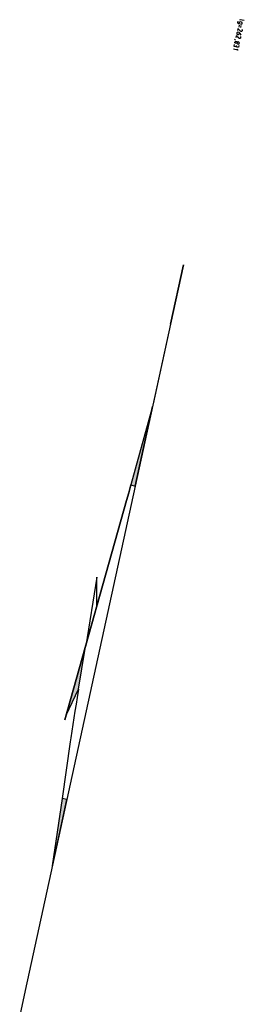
# Model space of a CAD drawing. Header units: metres. Extents: x 3435889 to 3436012, y 5439408 to 5440220.
# Tile 19 of 19: x 3435925 to 3436012, y 5439835 to 5440220. Entities that reach past the tile are written whole.
import ezdxf

# ---------------------------------------------------------------- set-up
doc = ezdxf.new("R2010")
doc.units = ezdxf.units.M
doc.layers.add('Neubau', color=1, linetype='Continuous')

msp = doc.modelspace()

# ---------------------------------------------------------------- hatches: boundary and pattern name
at = {"layer": 'Neubau', "transparency": 33554559}
for points in [[(3435972.35, 5440052.56), (3435968.29, 5440037.85), (3435969.94, 5440037.49), (3435976.39, 5440067.19), (3435975.99, 5440065.72), (3435972.74, 5440053.95)], [(3435950.36, 5439974.07), (3435948.03, 5439965.74), (3435947.66, 5439964.44), (3435945.72, 5439957.49), (3435945.35, 5439956.19), (3435943.41, 5439949.25), (3435943.18, 5439948.6), (3435943.26, 5439948.58), (3435943.44, 5439948.98), (3435943.75, 5439949.61), (3435943.92, 5439950), (3435944.23, 5439950.63), (3435944.4, 5439951.02), (3435944.71, 5439951.65), (3435944.88, 5439952.04), (3435945.19, 5439952.67), (3435945.36, 5439953.07), (3435945.67, 5439953.69), (3435945.85, 5439954.09), (3435946.16, 5439954.71), (3435946.33, 5439955.11), (3435946.64, 5439955.74), (3435946.81, 5439956.13), (3435947.12, 5439956.76), (3435947.29, 5439957.15), (3435947.6, 5439957.78), (3435948.03, 5439959.76), (3435948.29, 5439961.35)], [(3435938.11, 5439892.52), (3435937.6, 5439888.99), (3435943.24, 5439914.97), (3435941.42, 5439915.37), (3435941.23, 5439914.11), (3435940.9, 5439911.76), (3435940.71, 5439910.5), (3435940.2, 5439906.97), (3435940.02, 5439905.71), (3435939.51, 5439902.18), (3435939.32, 5439900.92), (3435938.99, 5439898.57), (3435938.8, 5439897.31), (3435938.29, 5439893.78)]]:
    msp.add_hatch(color=256, dxfattribs=at).paths.add_polyline_path(points)

# ---------------------------------------------------------------- linework, layer by layer
at = {"layer": 'Neubau'}
for points in [[(3436012.5, 5440219.46), (3436010.84, 5440219.82), (3436010.74, 5440219.75), (3436010.71, 5440219.59)], [(3436009.94, 5440219.24), (3436009.83, 5440218.74), (3436009.94, 5440218.46), (3436010.09, 5440218.34), (3436010.42, 5440218.27), (3436011.58, 5440218.01), (3436011.69, 5440218.51), (3436011.64, 5440218.69), (3436011.43, 5440218.91), (3436010.85, 5440219.04), (3436010.65, 5440218.91), (3436010.53, 5440218.76), (3436010.42, 5440218.27)], [(3436011.58, 5440216.02), (3436011.64, 5440215.92), (3436011.67, 5440215.65), (3436011.62, 5440215.41), (3436011.4, 5440215.19), (3436011.23, 5440215.23), (3436011, 5440215.37), (3436010.01, 5440216.36), (3436009.83, 5440215.54)], [(3436010.54, 5440217.63), (3436010.38, 5440216.89)], [(3436011.12, 5440217.51), (3436010.96, 5440216.76)], [(3436008.68, 5440212.23), (3436009.05, 5440211.98)], [(3436010.97, 5440213.21), (3436011.03, 5440213.11), (3436011.08, 5440212.92), (3436011.01, 5440212.59), (3436010.8, 5440212.46), (3436010.64, 5440212.5), (3436010.41, 5440212.64), (3436009.39, 5440213.55), (3436009.23, 5440212.81)], [(3436011.26, 5440213.75), (3436010.87, 5440214.36), (3436010.44, 5440214.79), (3436009.95, 5440214.9), (3436009.76, 5440214.86), (3436009.63, 5440214.63), (3436009.59, 5440214.46), (3436009.64, 5440214.28), (3436009.77, 5440214.07), (3436010.18, 5440213.99), (3436010.38, 5440214.11), (3436010.5, 5440214.26), (3436010.57, 5440214.59)], [(3436009.68, 5440208.46), (3436010, 5440207.96), (3436008.26, 5440208.34)], [(3436009.42, 5440209.3), (3436009.32, 5440209.23), (3436009.14, 5440209.19), (3436008.73, 5440209.28), (3436008.58, 5440209.39), (3436008.51, 5440209.5), (3436008.64, 5440210.07)], [(3436009.71, 5440210.62), (3436009.43, 5440210.51), (3436009.01, 5440210.6), (3436008.87, 5440210.72), (3436008.82, 5440210.9), (3436008.86, 5440211.07), (3436008.99, 5440211.3), (3436009.26, 5440211.33), (3436009.59, 5440211.25), (3436009.8, 5440211.04), (3436009.71, 5440210.62), (3436009.86, 5440210.5), (3436009.99, 5440210.3), (3436010.15, 5440210.27), (3436010.44, 5440210.38), (3436010.56, 5440210.52), (3436010.59, 5440210.69), (3436010.56, 5440210.96), (3436010.33, 5440211.09), (3436010.17, 5440211.13), (3436009.98, 5440211.08), (3436009.8, 5440211.04)], [(3436010.38, 5440209.7), (3436010.25, 5440209.12), (3436010.15, 5440209.05), (3436009.88, 5440209.02), (3436009.72, 5440209.06), (3436009.57, 5440209.18), (3436009.42, 5440209.3), (3436009.51, 5440209.71)], [(3435988.74, 5440124.03), (3435983.71, 5440100.86)], [(3435983.71, 5440100.86), (3435969.94, 5440037.49), (3435926.93, 5439840.28), (3435924.81, 5439830.51)], [(3435983.71, 5440100.86), (3435976.93, 5440069.67)], [(3435968.22, 5440037.95), (3435967.39, 5440034.92), (3435966.56, 5440031.9), (3435942.48, 5439946.16)], [(3435950.28, 5439974.09), (3435942.96, 5439947.96), (3435947.77, 5439958.17), (3435950.36, 5439974.07)], [(3435947.77, 5439958.17), (3435947.22, 5439954.83), (3435946.83, 5439952.23), (3435946.34, 5439949.56), (3435945.94, 5439946.96), (3435945.55, 5439944.36), (3435945.16, 5439941.76), (3435944.77, 5439939.16), (3435944.51, 5439937.57), (3435941.34, 5439915.39)], [(3435937.6, 5439888.99), (3435943.26, 5439915.05), (3435941.34, 5439915.39), (3435937.52, 5439889.01)]]:
    msp.add_lwpolyline(points, dxfattribs=at)
for points in [[(3435983.71, 5440100.86), (3435988.74, 5440124.03)], [(3435976.71, 5440068.68), (3435968.22, 5440037.95), (3435969.94, 5440037.49)], [(3435942.48, 5439946.16), (3435966.56, 5440031.9), (3435967.39, 5440034.92), (3435968.22, 5440037.95), (3435967.39, 5440034.92), (3435966.56, 5440031.9)], [(3435950.58, 5439975.07), (3435954.98, 5439990.57), (3435954.94, 5440001.93)]]:
    msp.add_lwpolyline(points, close=True, dxfattribs=at)

doc.saveas('drawing.dxf')
